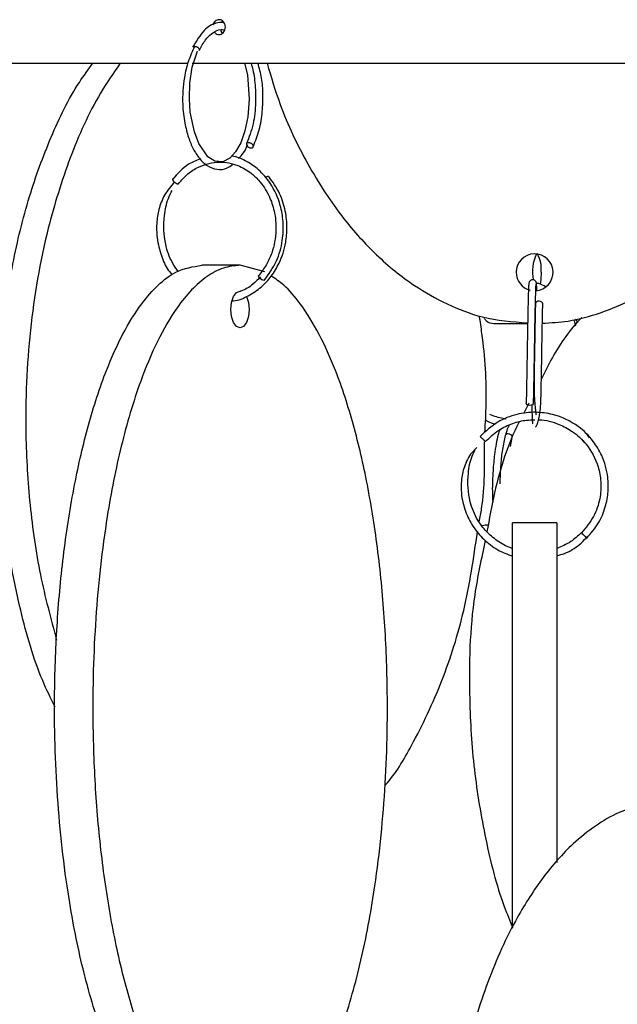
# Model space of a CAD drawing. Header units: millimetres. Extents: x 331 to 1634, y 417 to 1709.
# Tile 24 of 142: x 438 to 478, y 892 to 959. Entities that reach past the tile are written whole.
import ezdxf

# ---------------------------------------------------------------- set-up
doc = ezdxf.new("R2010")
doc.units = ezdxf.units.MM

msp = doc.modelspace()

# ---------------------------------------------------------------- linework, layer by layer
at = {"color": 7, "linetype": 'Continuous', "lineweight": 25}
for p, q in [((449.746, 957.036), (449.733, 957.02)), ((424.495, 956.164), (448.889, 956.164)), ((449.27, 956.164), (485.177, 956.164)), ((452.515, 942.45), (449.917, 942.45)), ((454.202, 941.998), (452.515, 942.45)), ((475.465, 938.57), (475.281, 938.797)), ((472.037, 938.474), (469.744, 938.474)), ((472.118, 933.089), (471.748, 932.376)), ((470.874, 930.143), (470.987, 930.754)), ((475.697, 930.656), (475.855, 930.452)), ((476.249, 930.743), (476.051, 931.009)), ((470.168, 928.1), (470.178, 928.274)), ((474.015, 924.974), (471.015, 924.974))]:
    msp.add_line(p, q, dxfattribs=at)
at = {"color": 7, "linetype": 'Continuous', "lineweight": 25, "flags": 128}
for points in [[(452.815, 956.164), (453.007, 955.371), (453.14, 953.714), (453.046, 952.516), (452.845, 951.565), (452.554, 950.766), (452.199, 950.147), (451.807, 949.721), (451.344, 949.479), (450.797, 949.507), (450.327, 949.812), (449.71, 950.709), (449.411, 951.494), (449.135, 952.84), (449.069, 953.755), (449.101, 954.796), (449.27, 955.902), (449.613, 956.972), (449.613, 956.972)], [(453.265, 950.414), (453.342, 950.429), (453.393, 950.468), (453.412, 950.526), (453.394, 950.594), (453.344, 950.661), (453.268, 950.718), (453.178, 950.755), (453.088, 950.768), (453.011, 950.753), (452.96, 950.714), (452.941, 950.656), (452.959, 950.588), (453.009, 950.52), (453.085, 950.464), (453.175, 950.426), (453.265, 950.414)], [(472.947, 941.974), (472.925, 941.495), (472.88, 941.164)], [(454.115, 941.414), (454.057, 941.429), (453.984, 941.468), (453.907, 941.526), (453.84, 941.594), (453.79, 941.661), (453.767, 941.718), (453.774, 941.755), (453.776, 941.758)], [(451.89, 939.45), (451.937, 939.928), (452.073, 940.334), (452.276, 940.604), (452.515, 940.7), (452.551, 940.697)], [(452.948, 940.351), (452.957, 940.334), (453.092, 939.928), (453.14, 939.45), (453.092, 938.971), (452.957, 938.566), (452.754, 938.295), (452.515, 938.2), (452.276, 938.295), (452.073, 938.566), (451.937, 938.971), (451.89, 939.45), (451.89, 939.45)], [(473.064, 939.818), (473.065, 939.829), (473.046, 939.897), (472.992, 939.955), (472.911, 939.995), (472.815, 940.009)], [(472.19, 932.938), (472.094, 932.953), (472.013, 932.992), (471.959, 933.05), (471.94, 933.118), (471.94, 933.121)], [(472.44, 933.117), (472.44, 933.112), (472.421, 933.044), (472.367, 932.988), (472.286, 932.95), (472.19, 932.938)], [(470.984, 930.747), (470.991, 930.762), (470.994, 930.829), (470.961, 930.897), (470.895, 930.955), (470.808, 930.995), (470.712, 931.009)], [(476.051, 923.938), (476.038, 923.953), (476.001, 923.992), (475.944, 924.05), (475.877, 924.118), (475.809, 924.185), (475.751, 924.242), (475.712, 924.279), (475.697, 924.292), (475.709, 924.277), (475.747, 924.238), (475.803, 924.18), (475.871, 924.112), (475.939, 924.044), (475.997, 923.988), (476.036, 923.95), (476.051, 923.938)]]:
    msp.add_lwpolyline(points, dxfattribs=at)
at = {"color": 7, "linetype": 'Continuous', "lineweight": 25}
for centre, radius, start, end in [((454.482, 948.117), 0.373, 98.43204, 132.32948), ((472.515, 941.974), 1.25, 273.70819, 180), ((475.152, 942.002), 2.79, 154.17292, 191.19045), ((470.97, 942.238), 1.994, 352.38101, 29.11149), ((472.515, 941.974), 1.25, 180, 255.94808), ((472.781, 939.79), 0.222, 81.2541, 167.11176), ((470.688, 930.809), 0.201, 83.32936, 149.67245)]:
    msp.add_arc(centre, radius, start, end, dxfattribs=at)
for points, knots in [([(451.417, 958.925), (451.235, 958.922), (450.778, 958.915), (450.001, 958.431), (449.542, 957.664), (449.292, 957.247)], [0, 0, 0, 0, 0.232297, 0.583293, 1, 1, 1, 1]), ([(451.515, 958.609), (451.51, 958.666), (451.5, 958.778), (451.426, 958.928), (451.316, 959.041), (451.178, 959.107), (451.031, 959.116), (450.888, 959.068), (450.77, 958.967), (450.693, 958.854), (450.677, 958.774), (450.672, 958.749)], [0, 0, 0, 0, 0.118183, 0.236367, 0.35455, 0.472734, 0.590917, 0.7091, 0.827283, 0.945467, 1, 1, 1, 1]), ([(451.333, 959.01), (451.312, 958.996), (451.274, 958.97), (451.252, 958.927), (451.242, 958.908)], [0, 0, 0, 0, 0.568102, 1, 1, 1, 1]), ([(449.744, 957.032), (449.88, 957.286), (450.131, 957.754), (450.633, 958.248), (451.075, 958.477), (451.361, 958.433), (451.432, 958.423)], [0, 0, 0, 0, 0.287151, 0.529523, 0.883805, 1, 1, 1, 1]), ([(450.785, 958.254), (450.795, 958.24), (450.836, 958.185), (450.942, 958.129), (451.086, 958.099), (451.232, 958.131), (451.361, 958.215), (451.458, 958.344), (451.508, 958.483), (451.513, 958.574), (451.515, 958.609)], [0, 0, 0, 0, 0.044101, 0.188368, 0.332635, 0.476902, 0.621168, 0.765435, 0.909703, 1, 1, 1, 1]), ([(451.185, 958.428), (451.194, 958.398), (451.221, 958.316), (451.277, 958.238), (451.325, 958.209), (451.331, 958.206)], [0, 0, 0, 0, 0.336587, 0.927285, 1, 1, 1, 1]), ([(449.423, 957.308), (449.27, 956.971), (448.98, 956.335), (448.664, 954.985), (448.566, 953.53), (448.725, 952.148), (448.987, 951.133), (449.323, 950.328), (449.75, 949.662), (450.297, 949.155), (450.947, 948.909), (451.538, 948.946), (451.876, 949.201), (451.989, 949.285)], [0, 0, 0, 0, 0.0970708, 0.1835357, 0.3237316, 0.4237904, 0.5078083, 0.584544, 0.6634177, 0.7500279, 0.8449905, 0.9483161, 1, 1, 1, 1]), ([(439.951, 912.472), (439.661, 913.064), (438.66, 915.108), (437.384, 919.634), (436.25, 925.919), (435.989, 932.269), (436.316, 937.827), (437.013, 942.554), (438.109, 947.042), (439.625, 951.179), (441.1, 954.227), (442.209, 955.736), (442.523, 956.164)], [0, 0, 0, 0, 0.045004, 0.155562, 0.308028, 0.460608, 0.563864, 0.66741, 0.770543, 0.866411, 0.962155, 1, 1, 1, 1]), ([(444.383, 956.164), (443.922, 955.499), (442.574, 953.553), (440.897, 949.771), (439.218, 944.391), (438.132, 938.068), (437.855, 931.727), (438.193, 926.171), (438.854, 921.471), (439.661, 918.481), (440.058, 917.008)], [0, 0, 0, 0, 0.064322, 0.188277, 0.312431, 0.483646, 0.654989, 0.770942, 0.887221, 1, 1, 1, 1]), ([(453.245, 956.164), (453.267, 956.101), (453.403, 955.709), (453.544, 954.797), (453.602, 953.448), (453.435, 951.951), (453.118, 951.13), (452.951, 950.7)], [0, 0, 0, 0, 0.038681, 0.240966, 0.468726, 0.721793, 1, 1, 1, 1]), ([(453.42, 950.533), (453.562, 950.888), (453.841, 951.583), (454.045, 952.832), (454.083, 954.027), (454.008, 955.176), (453.821, 955.83), (453.725, 956.164)], [0, 0, 0, 0, 0.225817, 0.442113, 0.638699, 0.815624, 1, 1, 1, 1]), ([(454.35, 956.164), (454.625, 955.224), (455.32, 952.857), (457.036, 949.282), (459.25, 945.849), (461.724, 943.1), (464.102, 941.153), (466.549, 939.775), (469.12, 938.771), (471.006, 938.62), (472.039, 938.537)], [0, 0, 0, 0, 0.110196, 0.277347, 0.444284, 0.5684, 0.692338, 0.78823, 0.884025, 1, 1, 1, 1]), ([(452.414, 949.689), (452.632, 949.931), (452.87, 950.195), (453.019, 950.612), (453.032, 950.648)], [0, 0, 0, 0, 0.913661, 1, 1, 1, 1]), ([(449.807, 949.66), (449.536, 949.557), (448.821, 949.283), (448.276, 948.673), (447.937, 948.294)], [0, 0, 0, 0, 0.378876, 1, 1, 1, 1]), ([(448.329, 947.985), (448.535, 948.219), (448.935, 948.674), (449.864, 949.256), (451.048, 949.547), (452.289, 949.312), (453.171, 948.807), (453.91, 948.121), (454.485, 947.246), (454.886, 946.07), (455.013, 944.736), (454.774, 943.477), (454.317, 942.455), (453.96, 941.995), (453.776, 941.758)], [0, 0, 0, 0, 0.070792, 0.13753, 0.258483, 0.362943, 0.443086, 0.499143, 0.595453, 0.670196, 0.762482, 0.872231, 0.933921, 1, 1, 1, 1]), ([(454.148, 941.424), (454.455, 941.847), (455.037, 942.647), (455.425, 944.072), (455.478, 945.367), (455.243, 946.718), (454.681, 947.955), (453.843, 948.919), (452.954, 949.527), (452.313, 949.821), (451.946, 949.861), (451.937, 949.862)], [0, 0, 0, 0, 0.150702, 0.285526, 0.404517, 0.507651, 0.666078, 0.785664, 0.881909, 0.997084, 1, 1, 1, 1]), ([(448.049, 948.095), (447.809, 947.811), (447.352, 947.268), (446.981, 946.283), (446.833, 945.347), (446.851, 944.324), (447.08, 943.27), (447.441, 942.375), (447.76, 941.965), (447.859, 941.838)], [0, 0, 0, 0, 0.170687, 0.325896, 0.463744, 0.582976, 0.765256, 0.927193, 1, 1, 1, 1]), ([(447.973, 948.307), (447.962, 948.306), (447.937, 948.302), (447.925, 948.277), (447.932, 948.238), (447.958, 948.191), (447.999, 948.14), (448.036, 948.108), (448.051, 948.094)], [0, 0, 0, 0, 0.15544, 0.352053, 0.507482, 0.678885, 0.859555, 1, 1, 1, 1]), ([(451.97, 940.026), (452.004, 940.028), (452.384, 940.052), (453.073, 940.355), (453.946, 940.921), (454.655, 941.686), (455.263, 942.696), (455.623, 943.827), (455.727, 945.04), (455.614, 946.175), (455.231, 947.406), (454.725, 948.106), (454.459, 948.476)], [0, 0, 0, 0, 0.010534, 0.118183, 0.223595, 0.322503, 0.418498, 0.55652, 0.646567, 0.750504, 0.868312, 1, 1, 1, 1]), ([(448.321, 942.023), (448.182, 942.217), (447.79, 942.764), (447.35, 944.046), (447.297, 945.573), (447.539, 946.832), (447.812, 947.355), (447.906, 947.534)], [0, 0, 0, 0, 0.1273242, 0.3596954, 0.6885208, 0.8931575, 1, 1, 1, 1]), ([(449.917, 882.45), (449.537, 882.488), (448.777, 882.566), (447.665, 883.16), (446.609, 884.077), (445.452, 885.506), (444.268, 887.56), (442.962, 890.682), (441.788, 894.664), (440.724, 900.061), (440.026, 906.378), (439.851, 912.72), (440.062, 918.279), (440.507, 923.007), (441.211, 927.489), (442.17, 931.646), (443.286, 935.073), (444.521, 937.824), (445.71, 939.769), (446.934, 941.151), (448.296, 942.201), (449.32, 942.358), (449.917, 942.45)], [0, 0, 0, 0, 0.028732, 0.057477, 0.086562, 0.11567, 0.160081, 0.204563, 0.269285, 0.33411, 0.423508, 0.512972, 0.573515, 0.634229, 0.694701, 0.750912, 0.807051, 0.84879, 0.89047, 0.922717, 0.954932, 1, 1, 1, 1]), ([(452.515, 942.45), (452.135, 942.411), (451.375, 942.333), (450.263, 941.739), (449.207, 940.822), (448.05, 939.393), (446.866, 937.339), (445.56, 934.217), (444.386, 930.235), (443.322, 924.838), (442.624, 918.521), (442.449, 912.18), (442.66, 906.62), (443.105, 901.892), (443.809, 897.41), (444.768, 893.254), (445.884, 889.826), (447.119, 887.076), (448.308, 885.13), (449.532, 883.748), (450.894, 882.699), (451.918, 882.541), (452.515, 882.45)], [0, 0, 0, 0, 0.028732, 0.057477, 0.086562, 0.11567, 0.160081, 0.204563, 0.269285, 0.33411, 0.423508, 0.512972, 0.573515, 0.634229, 0.694701, 0.750912, 0.807051, 0.84879, 0.89047, 0.922717, 0.954932, 1, 1, 1, 1]), ([(453.905, 941.658), (453.738, 941.49), (453.342, 941.089), (452.855, 940.777), (452.548, 940.699), (452.539, 940.697)], [0, 0, 0, 0, 0.413134, 0.982722, 1, 1, 1, 1]), ([(454.877, 883.318), (455.192, 883.57), (455.865, 884.107), (456.978, 885.514), (458.163, 887.558), (459.469, 890.683), (460.643, 894.664), (461.707, 900.061), (462.406, 906.378), (462.58, 912.72), (462.369, 918.279), (461.925, 923.007), (461.22, 927.489), (460.261, 931.646), (459.146, 935.071), (457.911, 937.828), (456.719, 939.754), (455.612, 941.065), (454.921, 941.527), (454.635, 941.718)], [0, 0, 0, 0, 0.029007, 0.061911, 0.112116, 0.162401, 0.235566, 0.308848, 0.409907, 0.511043, 0.579484, 0.648118, 0.716479, 0.780023, 0.843486, 0.89067, 0.937787, 0.974241, 1, 1, 1, 1]), ([(472.633, 941.211), (472.631, 941.238), (472.626, 941.289), (472.593, 941.356), (472.55, 941.406), (472.491, 941.448), (472.421, 941.472), (472.347, 941.474), (472.268, 941.453), (472.207, 941.41), (472.167, 941.361), (472.144, 941.318), (472.13, 941.271), (472.128, 941.239), (472.127, 941.223)], [0, 0, 0, 0, 0.10002, 0.193665, 0.278851, 0.354788, 0.479756, 0.578114, 0.676547, 0.78145, 0.836188, 0.891454, 0.946364, 1, 1, 1, 1]), ([(472.13, 941.235), (472.124, 941.219), (472.11, 941.183), (472.089, 940.727), (472.066, 939.94), (472.043, 938.82), (472.019, 937.443), (471.993, 935.921), (471.967, 934.371), (471.949, 933.543), (471.94, 933.121)], [0, 0, 0, 0, 0.095885, 0.209663, 0.328581, 0.452606, 0.581768, 0.716054, 0.855451, 1, 1, 1, 1]), ([(472.44, 933.109), (472.447, 933.416), (472.461, 934.047), (472.482, 935.245), (472.504, 936.577), (472.528, 937.962), (472.552, 939.273), (472.577, 940.348), (472.602, 941.075), (472.618, 941.138), (472.626, 941.169)], [0, 0, 0, 0, 0.108846, 0.222918, 0.342197, 0.466633, 0.596227, 0.730914, 0.870669, 1, 1, 1, 1]), ([(473.257, 940.984), (473.122, 941.065), (472.923, 941.184), (472.699, 941.23), (472.628, 941.244)], [0, 0, 0, 0, 0.681369, 1, 1, 1, 1]), ([(472.663, 940.757), (472.663, 940.769), (472.657, 940.945), (472.646, 941.138), (472.635, 941.206), (472.63, 941.241)], [0, 0, 0, 0, 0.034928, 0.517286, 1, 1, 1, 1]), ([(473.038, 938.519), (473.623, 938.551), (474.967, 938.624), (477.015, 939.193), (478.918, 939.983), (480.003, 940.686), (480.443, 940.972)], [0, 0, 0, 0, 0.221616, 0.509784, 0.801373, 1, 1, 1, 1]), ([(472.565, 939.839), (472.555, 939.385), (472.538, 938.563), (472.514, 937.174), (472.496, 936.086), (472.48, 935.15), (472.466, 934.203), (472.495, 933.216), (472.569, 932.471), (472.607, 932.329), (472.617, 932.293)], [0, 0, 0, 0, 0.183423, 0.331712, 0.444774, 0.527446, 0.632146, 0.771202, 0.942666, 1, 1, 1, 1]), ([(472.568, 931.483), (472.601, 931.505), (472.664, 931.546), (472.781, 931.906), (472.938, 932.735), (472.958, 933.937), (472.982, 935.232), (473.004, 936.58), (473.027, 937.918), (473.048, 939.046), (473.059, 939.558), (473.065, 939.825)], [0, 0, 0, 0, 0.085719, 0.163507, 0.293664, 0.46019, 0.548894, 0.668391, 0.818496, 0.905407, 1, 1, 1, 1]), ([(469.139, 931.096), (469.174, 931.74), (469.299, 933.979), (469.124, 936.65), (468.819, 938.623), (468.757, 939.027)], [0, 0, 0, 0, 0.242778, 0.844766, 1, 1, 1, 1]), ([(469.744, 938.474), (469.574, 938.491), (469.355, 938.513), (469.146, 938.771), (469.1, 938.828)], [0, 0, 0, 0, 0.780112, 1, 1, 1, 1]), ([(475.722, 938.909), (475.711, 938.899), (474.928, 938.125), (473.964, 936.729), (473.215, 935.226), (472.973, 934.74)], [0, 0, 0, 0, 0.00916, 0.679784, 1, 1, 1, 1]), ([(475.148, 938.763), (475.164, 938.732), (475.234, 938.598), (475.266, 938.447), (475.29, 938.331)], [0, 0, 0, 0, 0.228211, 1, 1, 1, 1]), ([(472.319, 932.965), (472.329, 932.636), (472.343, 932.103), (472.365, 931.735), (472.377, 931.701), (472.383, 931.683)], [0, 0, 0, 0, 0.4439789, 0.7184168, 1, 1, 1, 1]), ([(476.051, 923.938), (476.335, 924.269), (476.878, 924.902), (477.339, 926.011), (477.532, 927.066), (477.507, 928.257), (477.177, 929.437), (476.474, 930.616), (475.396, 931.676), (474, 932.333), (472.544, 932.524), (471.259, 932.372), (469.917, 931.853), (469.19, 931.182), (468.811, 930.831)], [0, 0, 0, 0, 0.081891, 0.156377, 0.223449, 0.283098, 0.379797, 0.450636, 0.540187, 0.661287, 0.734068, 0.814781, 0.903436, 1, 1, 1, 1]), ([(469.176, 931.947), (469.298, 931.875), (469.515, 931.748), (469.76, 931.705), (469.867, 931.686)], [0, 0, 0, 0, 0.56399, 1, 1, 1, 1]), ([(469.182, 930.496), (469.466, 930.767), (470.01, 931.285), (470.989, 931.738), (471.829, 931.958), (472.334, 931.956), (472.519, 931.955)], [0, 0, 0, 0, 0.312562, 0.596864, 0.852864, 1, 1, 1, 1]), ([(470.591, 932.035), (470.522, 932.038), (470.138, 932.055), (469.778, 932.208), (469.482, 932.333)], [0, 0, 0, 0, 0.179531, 1, 1, 1, 1]), ([(472.776, 931.961), (472.791, 931.962), (473.267, 931.976), (474.076, 931.739), (475.165, 931.174), (476.167, 930.248), (476.818, 929.022), (477.053, 927.722), (476.974, 926.56), (476.565, 925.331), (475.995, 924.648), (475.697, 924.292)], [0, 0, 0, 0, 0.004288, 0.138602, 0.236985, 0.361365, 0.529581, 0.630651, 0.742766, 0.86588, 1, 1, 1, 1]), ([(471.461, 931.822), (471.455, 931.809), (470.686, 930.327), (469.894, 927.807), (469.435, 925.245), (469.276, 924.359)], [0, 0, 0, 0, 0.005726, 0.655849, 1, 1, 1, 1]), ([(470.14, 931.286), (470.105, 931.18), (469.958, 930.729), (469.798, 929.781), (469.672, 928.454), (469.624, 927.321), (469.658, 926.628), (469.67, 926.381)], [0, 0, 0, 0, 0.093149, 0.395782, 0.607879, 0.859971, 1, 1, 1, 1]), ([(470.571, 930.972), (470.593, 931.065), (470.663, 931.366), (470.744, 931.509), (470.8, 931.608)], [0, 0, 0, 0, 0.310759, 1, 1, 1, 1]), ([(468.811, 930.831), (468.813, 930.83), (468.815, 930.826), (468.842, 930.801), (468.883, 930.762), (468.934, 930.715), (468.993, 930.661), (469.045, 930.614), (469.072, 930.59), (469.08, 930.583)], [0, 0, 0, 0, 0.13785, 0.312213, 0.450053, 0.60206, 0.762284, 0.922509, 1, 1, 1, 1]), ([(470.515, 930.911), (470.448, 930.599), (470.323, 930.01), (470.185, 928.88), (470.161, 928.066), (470.148, 927.616)], [0, 0, 0, 0, 0.335039, 0.632399, 1, 1, 1, 1]), ([(468.59, 930.081), (468.471, 929.968), (468.086, 929.605), (467.717, 928.818), (467.511, 927.877), (467.516, 926.847), (467.759, 925.784), (468.293, 924.713), (469.039, 923.822), (469.956, 923.111), (470.67, 922.843), (471.015, 922.713)], [0, 0, 0, 0, 0.053027, 0.171353, 0.276393, 0.366955, 0.505019, 0.627507, 0.753, 0.880617, 1, 1, 1, 1]), ([(468.751, 925.032), (468.808, 925.337), (469.141, 927.114), (469.125, 928.953), (469.111, 930.476)], [0, 0, 0, 0, 0.171938, 1, 1, 1, 1]), ([(471.015, 923.246), (470.974, 923.256), (470.596, 923.348), (469.973, 923.73), (469.214, 924.362), (468.549, 925.245), (467.996, 926.572), (467.946, 928.09), (468.136, 929.281), (468.398, 929.755), (468.465, 929.876)], [0, 0, 0, 0, 0.015876, 0.145659, 0.267547, 0.385946, 0.556488, 0.797528, 0.948385, 1, 1, 1, 1]), ([(469.365, 924.814), (469.226, 924.814), (469.084, 924.813), (468.948, 924.777), (468.945, 924.776)], [0, 0, 0, 0, 0.980203, 1, 1, 1, 1]), ([(471.015, 897.482), (471.015, 898.586), (471.015, 901.292), (471.015, 905.53), (471.015, 910.013), (471.015, 914.17), (471.015, 917.597), (471.015, 920.348), (471.015, 922.293), (471.015, 923.675), (471.015, 924.724), (471.015, 924.882), (471.015, 924.974)], [0, 0, 0, 0, 0.089342, 0.218982, 0.348105, 0.468131, 0.588003, 0.677128, 0.766124, 0.834981, 0.903768, 1, 1, 1, 1]), ([(474.015, 924.974), (474.015, 924.935), (474.015, 924.857), (474.015, 924.263), (474.015, 923.346), (474.015, 921.917), (474.015, 919.863), (474.015, 916.742), (474.015, 912.757), (474.015, 907.663), (474.015, 903.957), (474.015, 901.938)], [0, 0, 0, 0, 0.069798, 0.139625, 0.21028, 0.280988, 0.388874, 0.496932, 0.654155, 0.811631, 1, 1, 1, 1]), ([(462.33, 907.124), (462.345, 907.14), (463.058, 907.919), (464.438, 910.279), (466.306, 914.2), (467.855, 919.099), (468.37, 922.578), (468.635, 924.372)], [0, 0, 0, 0, 0.003815, 0.186157, 0.451462, 0.717192, 1, 1, 1, 1]), ([(475.698, 924.308), (475.462, 924.09), (474.966, 923.63), (474.342, 923.369), (474.015, 923.232)], [0, 0, 0, 0, 0.475336, 1, 1, 1, 1]), ([(474.015, 922.741), (474.193, 922.79), (474.743, 922.941), (475.44, 923.364), (475.87, 923.797), (476.03, 923.957)], [0, 0, 0, 0, 0.2324, 0.716035, 1, 1, 1, 1]), ([(469.164, 923.781), (468.898, 922.56), (468.132, 919.042), (468.003, 913.778), (468.335, 908.221), (469.138, 903.505), (470.028, 899.899), (470.829, 897.985), (471.028, 897.51)], [0, 0, 0, 0, 0.140554, 0.404652, 0.583375, 0.762602, 0.941114, 1, 1, 1, 1]), ([(479.731, 905.808), (479.237, 905.664), (478.168, 905.353), (476.624, 904.443), (474.851, 903.024), (473.038, 900.966), (471.036, 897.846), (469.238, 893.863), (467.608, 888.467), (466.538, 882.149), (466.27, 875.808), (466.594, 870.248), (467.275, 865.52), (468.354, 861.038), (469.823, 856.882), (471.532, 853.454), (473.425, 850.706), (475.245, 848.749), (477.125, 847.401), (478.532, 846.595), (479.386, 846.474), (479.591, 846.445)], [0, 0, 0, 0, 0.026766, 0.057955, 0.089167, 0.136789, 0.184488, 0.253889, 0.323402, 0.419263, 0.515196, 0.580117, 0.64522, 0.710065, 0.77034, 0.830539, 0.875296, 0.919989, 0.954568, 0.989112, 1, 1, 1, 1])]:
    msp.add_open_spline(points, degree=3, knots=knots, dxfattribs=at)
at = {"color": 1, "linetype": 'Continuous', "lineweight": 25}
for points, knots in [([(449.425, 957.307), (449.447, 957.306), (449.494, 957.302), (449.568, 957.277), (449.638, 957.238), (449.695, 957.191), (449.737, 957.137), (449.757, 957.082), (449.749, 957.051), (449.746, 957.036)], [0, 0, 0, 0, 0.12829, 0.290562, 0.418843, 0.560308, 0.709422, 0.858535, 1, 1, 1, 1]), ([(448.051, 948.094), (448.056, 948.09), (448.078, 948.069), (448.126, 948.036), (448.19, 947.999), (448.25, 947.976), (448.295, 947.97), (448.32, 947.973), (448.325, 947.983), (448.325, 947.984)], [0, 0, 0, 0, 0.044166, 0.232363, 0.403021, 0.618898, 0.789568, 0.960239, 1, 1, 1, 1]), ([(469.08, 930.583), (469.089, 930.575), (469.113, 930.553), (469.148, 930.523), (469.176, 930.499), (469.18, 930.497), (469.182, 930.496)], [0, 0, 0, 0, 0.14205, 0.404819, 0.737213, 1, 1, 1, 1])]:
    msp.add_open_spline(points, degree=3, knots=knots, dxfattribs=at)

doc.saveas('drawing.dxf')
